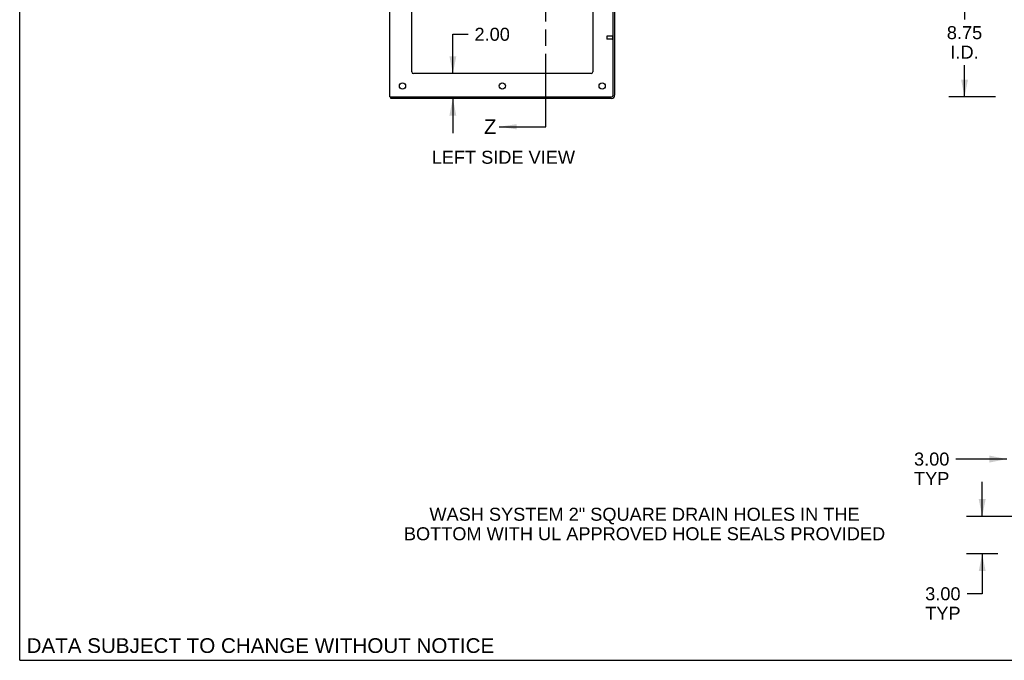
# Model space of a CAD drawing. Header units: inches. Extents: x 0 to 236, y 0 to 153.
# Tile 1 of 37: x 0 to 79, y 0 to 51. Entities that reach past the tile are written whole.
import ezdxf

# ---------------------------------------------------------------- set-up
doc = ezdxf.new("R2010")
doc.units = ezdxf.units.IN
doc.header["$LTSCALE"] = 12.986111
doc.header["$MEASUREMENT"] = 0
doc.linetypes.add('HIDDEN', pattern=[0.2, 0.1, -0.1])
doc.linetypes.add('PHANTOM', pattern=[0.8, 0.45, -0.05, 0.1, -0.05, 0.1, -0.05])
doc.layers.get('0').update_dxf_attribs({"linetype": 'CONTINUOUS'})
doc.layers.add('DEFAULT_2', color=8, linetype='HIDDEN')
doc.layers.add('DIMENSIONS', color=7, linetype='CONTINUOUS')
doc.styles.get("Standard").update_dxf_attribs({"font": 'arial.ttf'})
doc.dimstyles.new('DIMSTYLE_1', dxfattribs={"dimtxt": 1.041667, "dimasz": 1.388889, "dimexe": 0.09, "dimexo": 0.07, "dimgap": 0.0375, "dimtad": 0, "dimtih": 1, "dimtoh": 1, "dimzin": 4, "dimdsep": 46, "dimtxsty": 'Standard', "dimblk": '_FILLED', "dimblk1": '_FILLED', "dimblk2": '_FILLED', "dimcen": 0.09, "dimadec": 3, "dimazin": 1, "dimtfac": 1, "dimtdec": 3, "dimtofl": 0, "dimtmove": 0, "dimatfit": 3, "dimldrblk": '_FILLED', "dimfxl": 0, "dimtolj": 1, "dimtzin": 4, "dimarcsym": 0})
doc.dimstyles.get("Standard").update_dxf_attribs({"dimtxt": 1.180556, "dimasz": 1.388889, "dimexe": 0.09, "dimexo": 0.07, "dimgap": 0.09, "dimtad": 0, "dimtih": 1, "dimtoh": 1, "dimdec": 3, "dimzin": 4, "dimdsep": 46, "dimtxsty": 'Standard', "dimblk": '_FILLED', "dimblk1": '_FILLED', "dimblk2": '_FILLED', "dimcen": 0.09, "dimadec": 3, "dimazin": 1, "dimtp": 0.001, "dimtm": 0.001, "dimtfac": 1, "dimtdec": 3, "dimtofl": 0, "dimtmove": 0, "dimatfit": 3, "dimldrblk": '_FILLED', "dimfxl": 0, "dimtolj": 1, "dimtzin": 4, "dimarcsym": 0})

# ---------------------------------------------------------------- blocks, each defined once
blk = doc.blocks.new('_FILLED')
at = {"color": 0, "linetype": 'ByBlock'}
blk.add_solid([(0, 0), (-1, 0.2), (-1, -0.2)], dxfattribs=at)
blk = doc.blocks.new('XSEC_FILLED')
at = {"color": 0, "linetype": 'ByBlock'}
blk.add_solid([(0, 0), (-1, 0.15), (-1, -0.15)], dxfattribs=at)
blk = doc.blocks.new('*D7')
at = {"layer": 'DIMENSIONS', "color": 2, "linetype": 'Continuous'}
for p, q in [((81.909, 53.922), (74.459, 53.922)), ((75.709, 53.922), (75.709, 51.364)), ((75.709, 45.172), (75.709, 47.718)), ((78.181, 45.172), (74.459, 45.172))]:
    blk.add_line(p, q, dxfattribs=at)
at = {"layer": 'DIMENSIONS', "color": 2, "linetype": 'Continuous', "xscale": 1.3888888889, "yscale": 1.3888888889, "zscale": 1.3888888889}
for p, rotation in [((75.709, 53.922), 90), ((75.709, 45.172), 270)]:
    blk.add_blockref('_FILLED', p, dxfattribs=dict(at, rotation=rotation))
at = {"layer": 'DIMENSIONS', "color": 2, "linetype": 'Continuous', "insert": (75.709, 50.843), "char_height": 1.0417, "width": 2.8307, "attachment_point": 2, "line_spacing_factor": 0.9}
blk.add_mtext('8.75\\PI.D.', dxfattribs=at)
blk = doc.blocks.new('*D22')
at = {"layer": 'DIMENSIONS', "color": 2, "linetype": 'Continuous'}
for p, q in [((77.126, 11.539), (77.126, 14.317)), ((80.119, 11.539), (75.876, 11.539)), ((78.369, 8.539), (75.876, 8.539)), ((77.126, 8.539), (77.126, 5.336)), ((77.126, 5.336), (75.91, 5.336))]:
    blk.add_line(p, q, dxfattribs=at)
at = {"layer": 'DIMENSIONS', "color": 2, "linetype": 'Continuous', "xscale": 1.3888888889, "yscale": 1.3888888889, "zscale": 1.3888888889}
for p, rotation in [((77.126, 11.539), 270), ((77.126, 8.539), 90)]:
    blk.add_blockref('_FILLED', p, dxfattribs=dict(at, rotation=rotation))
at = {"layer": 'DIMENSIONS', "color": 2, "linetype": 'Continuous', "insert": (75.39, 5.857), "char_height": 1.0417, "width": 2.8307, "attachment_point": 3, "line_spacing_factor": 0.9}
blk.add_mtext('3.00\\PTYP', dxfattribs=at)
blk = doc.blocks.new('*D23')
at = {"layer": 'DIMENSIONS', "color": 2, "linetype": 'Continuous'}
for p, q in [((82.091, 13.512), (82.091, 17.385)), ((79.091, 16.135), (75.016, 16.135)), ((82.091, 16.135), (84.869, 16.135))]:
    blk.add_line(p, q, dxfattribs=at)
at = {"layer": 'DIMENSIONS', "color": 2, "linetype": 'Continuous', "xscale": 1.3888888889, "yscale": 1.3888888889, "zscale": 1.3888888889}
blk.add_blockref('_FILLED', (79.091, 16.135), dxfattribs=at)
at = {"layer": 'DIMENSIONS', "color": 2, "linetype": 'Continuous', "xscale": 1.3888888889, "yscale": 1.3888888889, "zscale": 1.3888888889, "rotation": 180}
blk.add_blockref('_FILLED', (82.091, 16.135), dxfattribs=at)
at = {"layer": 'DIMENSIONS', "color": 2, "linetype": 'Continuous', "insert": (74.495, 16.656), "char_height": 1.0417, "width": 2.8307, "attachment_point": 3, "line_spacing_factor": 0.9}
blk.add_mtext('3.00\\PTYP', dxfattribs=at)
blk = doc.blocks.new('*D28')
at = {"layer": 'DIMENSIONS', "color": 2, "linetype": 'Continuous'}
for p, q in [((34.708, 47.047), (34.708, 50.192)), ((34.708, 50.192), (35.924, 50.192)), ((34.708, 45.047), (34.708, 42.27))]:
    blk.add_line(p, q, dxfattribs=at)
at = {"layer": 'DIMENSIONS', "color": 2, "linetype": 'Continuous', "xscale": 1.3888888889, "yscale": 1.3888888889, "zscale": 1.3888888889}
for p, rotation in [((34.708, 47.047), 270), ((34.708, 45.047), 90)]:
    blk.add_blockref('_FILLED', p, dxfattribs=dict(at, rotation=rotation))
at = {"layer": 'DIMENSIONS', "color": 2, "linetype": 'Continuous', "insert": (36.445, 50.713), "char_height": 1.0417, "width": 2.8307, "attachment_point": 1, "line_spacing_factor": 0.9}
blk.add_mtext('2.00', dxfattribs=at)
blk = doc.blocks.new('*D30')
at = {"layer": 'DIMENSIONS', "color": 2, "linetype": 'Continuous'}
for p, q in [((45.922, 70.38), (41.34, 70.38)), ((47.672, 70.38), (50.45, 70.38))]:
    blk.add_line(p, q, dxfattribs=at)
at = {"layer": 'DIMENSIONS', "color": 2, "linetype": 'Continuous', "xscale": 1.3888888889, "yscale": 1.3888888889, "zscale": 1.3888888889}
blk.add_blockref('_FILLED', (45.922, 70.38), dxfattribs=at)
at = {"layer": 'DIMENSIONS', "color": 2, "linetype": 'Continuous', "xscale": 1.3888888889, "yscale": 1.3888888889, "zscale": 1.3888888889, "rotation": 180}
blk.add_blockref('_FILLED', (47.672, 70.38), dxfattribs=at)
at = {"layer": 'DIMENSIONS', "color": 2, "linetype": 'Continuous', "insert": (40.82, 70.901), "char_height": 1.0417, "width": 2.8307, "attachment_point": 3, "line_spacing_factor": 0.9}
blk.add_mtext('1.75', dxfattribs=at)
blk = doc.blocks.new('*D31')
at = {"layer": 'DIMENSIONS', "color": 2, "linetype": 'Continuous'}
for p, q in [((29.672, 75.993), (26.895, 75.993)), ((31.422, 75.993), (34.359, 75.993))]:
    blk.add_line(p, q, dxfattribs=at)
at = {"layer": 'DIMENSIONS', "color": 2, "linetype": 'Continuous', "xscale": 1.3888888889, "yscale": 1.3888888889, "zscale": 1.3888888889}
blk.add_blockref('_FILLED', (29.672, 75.993), dxfattribs=at)
at = {"layer": 'DIMENSIONS', "color": 2, "linetype": 'Continuous', "xscale": 1.3888888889, "yscale": 1.3888888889, "zscale": 1.3888888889, "rotation": 180}
blk.add_blockref('_FILLED', (31.422, 75.993), dxfattribs=at)
at = {"layer": 'DIMENSIONS', "color": 2, "linetype": 'Continuous', "insert": (34.88, 76.514), "char_height": 1.0417, "width": 2.8307, "attachment_point": 1, "line_spacing_factor": 0.9}
blk.add_mtext('1.75', dxfattribs=at)

msp = doc.modelspace()

# ---------------------------------------------------------------- linework, layer by layer
at = {"color": 7, "linetype": 'Continuous'}
for p, q in [((0, 0), (0, 152.778)), ((29.672, 45.172), (29.672, 128.922)), ((31.422, 47.172), (31.422, 125.547)), ((45.922, 125.547), (45.922, 47.172)), ((47.547, 45.297), (47.547, 52.291)), ((47.672, 52.297), (47.672, 45.297)), ((45.797, 47.047), (31.547, 47.047)), ((29.672, 45.172), (47.422, 45.172)), ((29.735, 45.047), (29.735, 45.172)), ((47.422, 45.047), (29.735, 45.047)), ((0, 0), (236.111, 0))]:
    msp.add_line(p, q, dxfattribs=at)
at = {"color": 7, "linetype": 'PHANTOM'}
msp.add_line((42.172, 42.777), (42.172, 131.546), dxfattribs=at)
at = {"color": 7, "linetype": 'Continuous'}
for centre in [(30.672, 46.047), (38.672, 46.047), (46.672, 46.047)]:
    msp.add_circle(centre, 0.25, dxfattribs=at)
for centre, radius, start, end in [((31.547, 47.172), 0.125, 180, 270), ((45.797, 47.172), 0.125, 270, 360), ((47.422, 45.297), 0.25, 270, 360), ((47.422, 45.297), 0.125, 270, 360)]:
    msp.add_arc(centre, radius, start, end, dxfattribs=at)
at = {"layer": 'DEFAULT_2', "color": 8, "linetype": 'HIDDEN'}
for p, q in [((47.047, 50.031), (47.047, 49.803)), ((47.504, 50.041), (47.057, 50.041)), ((47.504, 49.793), (47.057, 49.793)), ((47.504, 50.059), (47.504, 49.775))]:
    msp.add_line(p, q, dxfattribs=at)
for centre, radius, start, end in [((47.057, 50.031), 0.01, 90, 180), ((47.057, 49.803), 0.01, 180, 270), ((47.526, 50.059), 0.0215, 0, 180), ((47.526, 49.775), 0.0215, 180, 360)]:
    msp.add_arc(centre, radius, start, end, dxfattribs=at)

# ---------------------------------------------------------------- texts
at = {"color": 7, "linetype": 'Continuous', "insert": (37.193, 43.368), "char_height": 1.181, "width": 1.00501, "attachment_point": 1, "line_spacing_factor": 0.9}
msp.add_mtext('Z', dxfattribs=at)
at = {"layer": 'DIMENSIONS', "color": 2, "linetype": 'Continuous', "attachment_point": 2, "line_spacing_factor": 0.9}
for s, insert, char_height, width in [('LEFT SIDE VIEW', (38.757, 40.851), 1.04167, 11.45446), ('WASH SYSTEM 2" SQUARE DRAIN HOLES IN THE\\PBOTTOM WITH UL APPROVED HOLE SEALS PROVIDED', (50.068, 12.23), 1.04167, 38.49133), ('DATA SUBJECT TO CHANGE WITHOUT NOTICE', (19.29, 1.771), 1.18056, 37.40035)]:
    msp.add_mtext(s, dxfattribs=dict(at, insert=insert, char_height=char_height, width=width))

# ---------------------------------------------------------------- dimensions: what is measured, and where the dimension line sits
at = {"layer": 'DIMENSIONS', "color": 2, "linetype": 'Continuous'}
for base, p1, p2, picture, middle in [((31.422, 75.993), (29.672, 45.172), (31.422, 47.172), '*D31', (36.344, 75.987)), ((47.672, 70.38), (45.922, 47.172), (47.672, 52.329), '*D30', (39.453, 70.374))]:
    dim = msp.add_linear_dim(base=base, p1=p1, p2=p2, dimstyle='DIMSTYLE_1', dxfattribs=at)
    dim.commit()
    dim.dimension.update_dxf_attribs({"geometry": picture, "text_midpoint": middle, "dimtype": 160})
for base, p1, p2, text, picture, middle in [((75.709, 53.922), (78.251, 45.172), (81.979, 53.922), '<>\\PI.D.', '*D7', (75.709, 49.541)), ((77.126, 11.539), (75.806, 8.539), (80.189, 11.539), '<>\\PTYP', '*D22', (73.974, 4.555))]:
    dim = msp.add_linear_dim(base=base, p1=p1, p2=p2, angle=90, text=text, dimstyle='DIMSTYLE_1', dxfattribs=at)
    dim.commit()
    dim.dimension.update_dxf_attribs({"geometry": picture, "text_midpoint": middle, "dimtype": 160})
dim = msp.add_linear_dim(base=(34.708, 45.047), p1=(31.547, 47.047), p2=(29.797, 45.047), angle=270, dimstyle='DIMSTYLE_1', dxfattribs=at)
dim.commit()
dim.dimension.update_dxf_attribs({"geometry": '*D28', "text_midpoint": (37.847, 50.186), "dimtype": 160})
dim = msp.add_linear_dim(base=(82.091, 16.135), p1=(79.091, 26.289), p2=(82.091, 13.442), text='<>\\PTYP', dimstyle='DIMSTYLE_1', dxfattribs=at)
dim.commit()
dim.dimension.update_dxf_attribs({"geometry": '*D23', "text_midpoint": (73.08, 15.354), "dimtype": 160})

# ---------------------------------------------------------------- leaders
at = {"color": 7, "linetype": 'Continuous'}
msp.add_leader([(38.426, 42.777), (42.172, 42.777)], dimstyle='Standard', override={"dimtad": 0, "dimldrblk": 'XSEC_FILLED'}, dxfattribs=at)

doc.saveas('drawing.dxf')
